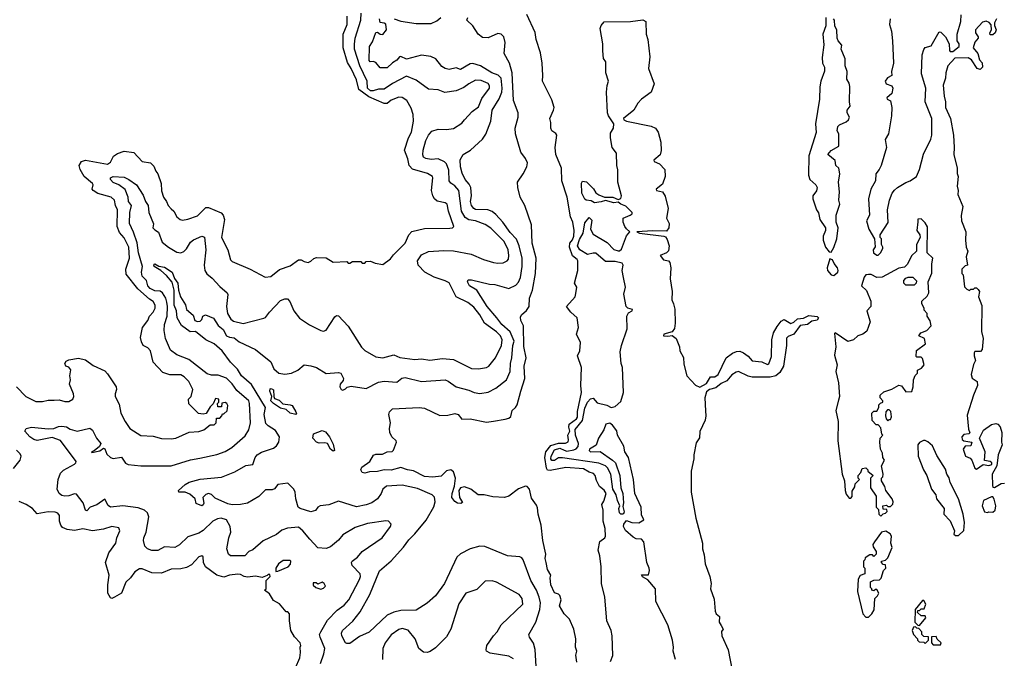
# Model space of a CAD drawing. Extents: x 2029662 to 2246637, y 225654 to 401419.
# Tile 162 of 256: x 2048529 to 2055647, y 392783 to 397399. Entities that reach past the tile are written whole.
import ezdxf

# ---------------------------------------------------------------- set-up
doc = ezdxf.new("R2010")
doc.units = 0

msp = doc.modelspace()

# ---------------------------------------------------------------- linework, layer by layer
at = {"layer": '0CON20XD'}
for points in [[(2048506.2, 394745), (2048573.8, 394675), (2048645, 394640), (2048695, 394638.6), (2048735, 394648.9), (2048779.2, 394649.2), (2048815, 394650.5), (2048855, 394638.6), (2048885, 394638.6), (2048914.4, 394655.6), (2048921.4, 394675), (2048919.4, 394695), (2048888.5, 394765), (2048895.5, 394795), (2048891.9, 394825), (2048897.9, 394867.9), (2048885, 394886.7), (2048862.5, 394895), (2048856.2, 394915), (2048865, 394930), (2048885, 394941.2), (2048955, 394952), (2049005, 394940), (2049060.3, 394900.3), (2049145, 394860.8), (2049165, 394840), (2049226, 394745), (2049228.6, 394725), (2049219.4, 394695), (2049220.6, 394675), (2049249.3, 394619.3), (2049261.4, 394555), (2049292.9, 394495), (2049324.3, 394444.3), (2049405, 394394), (2049495, 394388.6), (2049555, 394371.1), (2049625, 394369.2), (2049657.5, 394375), (2049755, 394416.7), (2049825, 394423.3), (2049860, 394435), (2049905, 394470), (2049935, 394470), (2049950, 394485), (2049951.7, 394518.3), (2049975, 394520), (2049990, 394535), (2049995, 394550), (2050005, 394550), (2050028.3, 394571.7), (2050031.7, 394591.7), (2050035, 394610), (2050027.5, 394625), (2050015, 394632.5), (2049991.7, 394628.3), (2049988.3, 394601.7), (2049961.7, 394601.7), (2049960, 394625), (2049970, 394635), (2049970, 394655), (2049945, 394660), (2049928.3, 394621.7), (2049905, 394600), (2049878.3, 394551.7), (2049855, 394547.5), (2049823, 394553), (2049753, 394623), (2049750, 394655), (2049770, 394675), (2049780, 394725), (2049752.5, 394785), (2049718.8, 394818.8), (2049695, 394831.2), (2049615, 394831.9), (2049565, 394850), (2049494.3, 394924.3), (2049474.4, 395005), (2049455, 395026.4), (2049422.9, 395045), (2049409.5, 395069.5), (2049402.8, 395102.8), (2049416.5, 395173.5), (2049456.1, 395225), (2049466.9, 395255), (2049495, 395285.7), (2049508.5, 395315), (2049509.6, 395335), (2049495, 395362.9), (2049468.5, 395378.5), (2049383.2, 395453.2), (2049299.3, 395559.3), (2049296.2, 395595), (2049322.9, 395675), (2049318, 395755), (2049285, 395821.9), (2049251.2, 395861.2), (2049233.2, 395903.2), (2049235.3, 396025), (2049221.8, 396055), (2049214.4, 396095), (2049191.2, 396115), (2049095, 396142.1), (2049061.1, 396165), (2049053.5, 396175), (2049060, 396205), (2049054.4, 396215), (2048995, 396265.7), (2048965.6, 396315.6), (2048958.8, 396345), (2048976.7, 396375), (2049005, 396383.8), (2049165, 396354.6), (2049185, 396368.1), (2049206.6, 396413.4), (2049237.2, 396432.8), (2049285, 396448), (2049355, 396440), (2049415, 396374.4), (2049474.2, 396364.2), (2049500, 396340), (2049513.3, 396305), (2049528.1, 396285), (2049551.1, 396215), (2049555, 396162.5), (2049568.1, 396115), (2049590, 396085), (2049601.4, 396055), (2049625, 396031.4), (2049642.9, 396015), (2049665.8, 395975), (2049688.8, 395955), (2049705, 395950), (2049745, 395956.7), (2049815, 395982.2), (2049875, 396042.5), (2049895, 396042.5), (2049985, 396002.9), (2050000.6, 395985), (2050009.5, 395955), (2049988.6, 395825), (2050034.2, 395735), (2050053.4, 395663.4), (2050065, 395652), (2050195, 395595.7), (2050303, 395537), (2050345, 395543.3), (2050407.7, 395592.3), (2050485, 395620), (2050545, 395662.5), (2050565, 395662.5), (2050585, 395650), (2050615, 395643.3), (2050635, 395652.5), (2050656.4, 395673.6), (2050675, 395680), (2050745, 395677.5), (2050795, 395647.5), (2050895, 395650), (2050905, 395640), (2050915, 395640), (2050935, 395650), (2050995, 395650), (2051005, 395640), (2051025, 395640), (2051035, 395650), (2051065, 395652.5), (2051098.3, 395638.3), (2051155, 395630), (2051209.7, 395670.3), (2051230.6, 395699.4), (2051315, 395784), (2051342.9, 395845), (2051365, 395867.5), (2051455, 395890), (2051639.1, 395890.9), (2051657.5, 395895), (2051668, 395905), (2051628.8, 396015), (2051618.6, 396065), (2051605.5, 396075.5), (2051548, 396088), (2051527.5, 396105), (2051515.6, 396125), (2051505.6, 396165), (2051516.7, 396255), (2051512.5, 396265), (2051476.7, 396286.7), (2051368.8, 396318.8), (2051343.8, 396343.8), (2051335, 396394), (2051312.1, 396455), (2051340.3, 396545), (2051362, 396585), (2051376.4, 396665), (2051373.4, 396713.4), (2051358.6, 396758.6), (2051326.9, 396815), (2051295, 396837.3), (2051270, 396840), (2051215, 396816.9), (2051186.5, 396793.5), (2051165, 396792.1), (2051052, 396842), (2050980.2, 396895), (2050963.3, 396965), (2050926, 397045), (2050898.4, 397088.4), (2050866.6, 397195), (2050868.4, 397295), (2050897.2, 397365), (2050897.3, 397425)], [(2049496.1, 395923.9), (2049491.9, 395895), (2049505, 395879.2), (2049532.7, 395862.8), (2049560.2, 395790.2), (2049605, 395753.9), (2049665, 395718.7), (2049695, 395714.7), (2049715, 395722.7), (2049735, 395743.5), (2049765, 395791.9), (2049785, 395808.5), (2049845, 395834.4), (2049865, 395826.2), (2049874.7, 395735), (2049863.3, 395625), (2049868.7, 395585), (2049882.8, 395562.8), (2049921.2, 395531.2), (2049975, 395469.4), (2050028.8, 395425), (2050033.8, 395413.8), (2050024.1, 395325), (2050032.5, 395275), (2050054.6, 395235), (2050075, 395219.6), (2050145, 395203.1), (2050295, 395241.4), (2050305, 395245.8), (2050334.5, 395285), (2050415, 395368.2), (2050445, 395382.2), (2050465, 395380.6), (2050482.2, 395362.2), (2050510.5, 395295), (2050552.2, 395242.2), (2050623.4, 395193.4), (2050705, 395151.9), (2050725, 395148.6), (2050745, 395155.8), (2050807.6, 395252.4), (2050819.1, 395260.9), (2050835, 395258.1), (2050905, 395182.9), (2051001.2, 395031.2), (2051025, 395008.6), (2051105, 394963.3), (2051155, 394953.8), (2051235, 394975.5), (2051276.9, 394956.9), (2051385, 394943.9), (2051435, 394948.9), (2051495, 394939.2), (2051585, 394949.7), (2051665, 394942.5), (2051795, 394878.8), (2051845, 394874.6), (2051905, 394885.4), (2051919.5, 394895), (2051968.2, 394955), (2052013.1, 395045), (2052017.1, 395085), (2052005, 395113.1), (2051975, 395142.7), (2051890.4, 395205), (2051855, 395266.5), (2051811.3, 395321.3), (2051769.4, 395355), (2051684.8, 395394.8), (2051635, 395495.9), (2051605, 395511.6), (2051525, 395537.6), (2051458.6, 395575), (2051410, 395625), (2051406.2, 395655), (2051435, 395698.5), (2051485, 395723.9), (2051595, 395730.8), (2051665, 395727.1), (2051793.6, 395703.6), (2051882, 395665), (2051953.5, 395643.5), (2051985, 395638.5), (2052025, 395641.5), (2052052.5, 395655), (2052062.1, 395667.9), (2052066.2, 395693.8), (2052061.5, 395735), (2052030.4, 395795), (2051935, 395892.8), (2051895, 395919.2), (2051825, 395945.8), (2051775, 395953.3), (2051750.1, 395970.1), (2051722.1, 396015), (2051703.1, 396165), (2051675, 396197.1), (2051645, 396217.5), (2051634.8, 396234.8), (2051631.9, 396311.9), (2051615, 396357.2), (2051601.2, 396371.2), (2051555, 396393), (2051505, 396387.8), (2051465.3, 396395.3), (2051449.4, 396405), (2051442.6, 396422.6), (2051445.4, 396455), (2051466.4, 396525), (2051485.3, 396564.7), (2051508, 396592), (2051555, 396606.5), (2051615, 396604.6), (2051665, 396612.9), (2051725, 396651.8), (2051745.3, 396674.7), (2051801.1, 396735), (2051845, 396767.8), (2051870.8, 396829.2), (2051925.6, 396905), (2051925, 396920), (2051915, 396937.8), (2051865, 396960), (2051825, 396962.5), (2051775, 396936.2), (2051740.1, 396909.9), (2051685, 396883.6), (2051601.9, 396871.9), (2051555, 396891.1), (2051485, 396897.1), (2051395, 396962.8), (2051325, 396991.2), (2051225, 396937.8), (2051165, 396896), (2051122.8, 396897.2), (2051085, 396883.8), (2051065, 396885.7), (2051044.3, 396905), (2051041.6, 396955), (2050989, 397065), (2050950.5, 397185), (2050948.6, 397221.4), (2050955.3, 397265), (2050994.7, 397394.7), (2050998.8, 397445)], [(2052555.8, 392755), (2052549.2, 392805), (2052556, 392835), (2052548, 392865), (2052550, 392925), (2052534, 392995), (2052504, 393065), (2052466.2, 393105), (2052432.3, 393162.3), (2052443.8, 393205), (2052435, 393237.5), (2052425, 393247.5), (2052395, 393257.5), (2052368.9, 393315), (2052362.9, 393365), (2052368, 393385), (2052345, 393426), (2052334.3, 393475), (2052328.4, 393505), (2052333.6, 393535), (2052310.2, 393635), (2052298.6, 393745), (2052277.6, 393825), (2052271.9, 393871.9), (2052265, 393890.8), (2052229.5, 393939.5), (2052213.8, 394005), (2052197.5, 394025), (2052185, 394028.4), (2052135, 394008.9), (2052065.7, 393954.3), (2052035, 393945.3), (2051950.2, 393950.2), (2051885.8, 393964.2), (2051844.3, 393964.3), (2051790.5, 394005), (2051745, 394022.5), (2051714.7, 394015.3), (2051704.4, 393995), (2051709.1, 393945), (2051730, 393910), (2051717.8, 393902.2), (2051695, 393905.6), (2051675, 393917.1), (2051654.4, 393945), (2051654.5, 393975.5), (2051671.5, 394028.5), (2051679.5, 394085), (2051665, 394131.2), (2051645, 394146), (2051615, 394138.1), (2051575, 394099.6), (2051515, 394093.1), (2051455, 394097.6), (2051375, 394138.4), (2051333.3, 394145), (2051285, 394162.2), (2051215, 394141.9), (2051165, 394144.7), (2051115, 394132.4), (2051058.9, 394131.1), (2051025, 394120.5), (2051005.4, 394125.4), (2050994.5, 394145), (2051002.5, 394165), (2051060, 394205), (2051087.7, 394252.3), (2051105, 394259.1), (2051151.3, 394258.7), (2051185, 394276.2), (2051221.1, 394278.9), (2051232.5, 394287.5), (2051252.5, 394345), (2051250, 394355), (2051219.5, 394385), (2051205.4, 394415), (2051202.3, 394445), (2051210.2, 394485), (2051197.7, 394545), (2051203.6, 394565), (2051225, 394585.4), (2051417, 394597), (2051455, 394590.8), (2051567.6, 394537.6), (2051625, 394540), (2051675, 394551.8), (2051698, 394545), (2051725, 394511.2), (2051785.9, 394514.1), (2051905, 394490.4), (2051955, 394496.9), (2052039.1, 394510.9), (2052065, 394519.2), (2052079.3, 394530.7), (2052088.5, 394575), (2052113.6, 394596.4), (2052124.4, 394615), (2052151.8, 394715), (2052180.4, 394805), (2052175.8, 394895), (2052190.3, 394955), (2052174, 395036), (2052170.4, 395185), (2052152.5, 395225), (2052150.5, 395249.5), (2052156, 395265), (2052193.8, 395296.2), (2052211.9, 395325), (2052214.5, 395385), (2052236.7, 395445), (2052256.9, 395565), (2052262.5, 395675), (2052233.9, 395783.9), (2052230, 395915), (2052180, 396055), (2052146.2, 396115), (2052130, 396185), (2052127.5, 396225), (2052168.8, 396285), (2052194.4, 396335.6), (2052200, 396365), (2052186, 396395), (2052151.4, 396441.4), (2052113.1, 396575), (2052111.5, 396615), (2052132.7, 396695), (2052133.3, 396725), (2052099.1, 396815), (2052090, 397015), (2052069.1, 397085), (2052030.5, 397155), (2052038.1, 397235), (2052029.2, 397275), (2052009.2, 397295), (2051985, 397300), (2051915, 397267.5), (2051875, 397270), (2051844.5, 397294.5), (2051805.5, 397355.5), (2051762, 397395), (2051769.2, 397415)], [(2051913.6, 396023.6), (2051825, 396028), (2051811.5, 396035), (2051795, 396055.7), (2051787.8, 396085), (2051796.5, 396125), (2051790.5, 396185), (2051779.4, 396209.4), (2051748.5, 396245), (2051728.6, 396288.6), (2051716.7, 396335), (2051712.9, 396385), (2051734.4, 396425.6), (2051788.8, 396455), (2051873.8, 396536.2), (2051898.3, 396571.7), (2051934.7, 396665), (2051945.8, 396745), (2051995, 396827.1), (2052014.4, 396875), (2052017.8, 396905), (2052009.2, 396975), (2051987.1, 396997.1), (2051942.3, 397015), (2051861.5, 397065), (2051805, 397083.3), (2051785, 397078.8), (2051715, 397038.2), (2051685, 397050.8), (2051635, 397038.6), (2051605.5, 397045.5), (2051581.3, 397061.3), (2051538, 397115), (2051501.8, 397131.8), (2051435, 397142.2), (2051325, 397113.2), (2051285, 397131.9), (2051275, 397130.6), (2051254.6, 397105.4), (2051225, 397087.5), (2051185, 397050.8), (2051135, 397050.8), (2051105, 397090.3), (2051085, 397097.1), (2051062.5, 397095), (2051056.5, 397105), (2051058.9, 397205), (2051080.3, 397239.7), (2051105, 397306.2), (2051115, 397308.9), (2051135.2, 397295.2), (2051155, 397292.4), (2051180.4, 397325), (2051175, 397365.7), (2051165, 397374.4), (2051135, 397378.8), (2051131.1, 397405)], [(2051236.7, 397405), (2051285, 397388.8), (2051395, 397371.8), (2051505, 397371.2), (2051545, 397390.5), (2051573.3, 397415)], [(2052799.4, 392759.4), (2052816.9, 392803.1), (2052811.5, 392945), (2052805, 392983.1), (2052774.4, 393054.4), (2052758.9, 393225), (2052734.8, 393324.8), (2052733.5, 393443.5), (2052722.2, 393525), (2052710.4, 393565), (2052723.4, 393626.6), (2052760, 393655), (2052763.1, 393665), (2052760.8, 393720.8), (2052747.9, 393775), (2052747.4, 393855), (2052736.7, 393895), (2052751.4, 393918.6), (2052769.6, 393975), (2052755, 393998.6), (2052721.2, 394025), (2052699.1, 394069.1), (2052689.2, 394105), (2052678.5, 394118.5), (2052645, 394128.9), (2052605, 394152.1), (2052477.8, 394162.2), (2052365, 394140), (2052345, 394142.6), (2052336.8, 394156.8), (2052324.6, 394235), (2052333.5, 394275), (2052367.8, 394322.2), (2052425, 394338.8), (2052475, 394338.9), (2052493.1, 394346.9), (2052497.7, 394362.3), (2052492.9, 394395), (2052506.2, 394425), (2052499.4, 394455), (2052502.1, 394475), (2052555, 394514), (2052561.8, 394525), (2052562.7, 394567.3), (2052589.7, 394705), (2052585.9, 394755), (2052591.6, 394885), (2052561.2, 394968.8), (2052577.6, 395005), (2052583.4, 395065), (2052555.5, 395125), (2052569.4, 395175), (2052558.1, 395245), (2052513.3, 395285), (2052481.4, 395325), (2052543.8, 395395), (2052549.5, 395420.5), (2052556.4, 395465), (2052541.1, 395495), (2052564.8, 395585), (2052563.3, 395655), (2052560.4, 395665), (2052525, 395691.1), (2052503.4, 395755), (2052506.1, 395783.9), (2052525, 395807.1), (2052535.2, 395835.2), (2052537, 395875), (2052528.3, 395935), (2052511.6, 395975), (2052487.1, 396115), (2052448.2, 396235), (2052445.8, 396325), (2052404.1, 396425), (2052399.8, 396475), (2052411.6, 396565), (2052405.8, 396575.8), (2052376.5, 396595), (2052369.8, 396615), (2052369.5, 396655), (2052361.5, 396685), (2052389, 396745), (2052391.8, 396765), (2052375, 396820), (2052307.9, 396955), (2052311.8, 396995), (2052307.1, 397085), (2052295, 397160), (2052261.9, 397255), (2052255, 397306.7), (2052195, 397437.5)], [(2053270.7, 392775), (2053253.8, 392835), (2053255.9, 392865), (2053247.3, 392915), (2053215.4, 393025), (2053128.8, 393195), (2053125, 393286), (2053070, 393350), (2053032.5, 393372.5), (2053024.6, 393385.4), (2053073.8, 393386.2), (2053082, 393418), (2053080.4, 393435), (2053062.1, 393475), (2053040.5, 393625), (2053023.5, 393643.5), (2052985, 393646.7), (2052965, 393657.8), (2052908.2, 393708.2), (2052894.5, 393735.5), (2052897.5, 393752.5), (2052915, 393780), (2052954.9, 393764.9), (2053005, 393761.9), (2053041.2, 393785), (2053025, 393820), (2053022.9, 393875), (2052976.2, 393975), (2052966.9, 394075), (2052929.2, 394235), (2052904.4, 394274.4), (2052896.2, 394316.2), (2052850.7, 394395), (2052845, 394426.2), (2052815, 394468.5), (2052795, 394482.5), (2052765.4, 394474.6), (2052751.8, 394435), (2052714, 394375), (2052697.3, 394322.7), (2052648.8, 394295), (2052645, 394284.2), (2052655.7, 394275.7), (2052725, 394277.9), (2052815, 394216.2), (2052835.6, 394195), (2052867.7, 394105), (2052875.3, 394015), (2052889.7, 393975), (2052893.7, 393906.3), (2052889.7, 393879.7), (2052898.6, 393841.4), (2052895, 393827.5), (2052886.1, 393823.9), (2052875, 393824.2), (2052864.5, 393835), (2052860, 393865), (2052868, 393885), (2052850, 393925), (2052841.5, 393965), (2052817, 394005), (2052803.7, 394115), (2052779.3, 394159.3), (2052763.5, 394173.5), (2052715, 394193.3), (2052453.2, 394233.2), (2052425, 394231.7), (2052395, 394213.3), (2052375, 394212.5), (2052369.3, 394225), (2052372.3, 394245), (2052395, 394291.2), (2052435, 394301.2), (2052465, 394286.4), (2052485, 394280.8), (2052535, 394288.9), (2052552.5, 394297.5), (2052566.4, 394313.6), (2052569, 394335), (2052547.6, 394395), (2052544.1, 394435.9), (2052598, 394502), (2052615, 394591.4), (2052635, 394634.4), (2052655, 394658.9), (2052675, 394664), (2052705, 394630.9), (2052773.3, 394613.3), (2052805, 394596.7), (2052835, 394602.5), (2052875, 394640), (2052894, 394705), (2052887.8, 394885), (2052877.1, 394915), (2052871.2, 394998.8), (2052880, 395045), (2052920.2, 395165), (2052917.3, 395255), (2052930.3, 395279.7), (2052957.5, 395295), (2052960, 395305), (2052925, 395313.3), (2052913.1, 395325), (2052896.8, 395415), (2052908.8, 395465), (2052894.4, 395534.4), (2052885.6, 395585), (2052890.6, 395625), (2052885, 395638.5), (2052835, 395650), (2052765, 395652.3), (2052695, 395710.2), (2052675, 395711.9), (2052635, 395700.8), (2052579.7, 395735), (2052561.2, 395765), (2052575, 395810.9), (2052602.9, 395857.1), (2052615, 395930), (2052645, 395970), (2052665, 395950), (2052654.6, 395885), (2052675, 395848.5), (2052775, 395788.1), (2052825, 395737.5), (2052855, 395727.8), (2052865, 395728.6), (2052879, 395741), (2052915, 395837.5), (2052940, 395865), (2052915, 395886.2), (2052905, 395903.8), (2052891.9, 395935), (2052892.2, 395965), (2052941.2, 395985), (2052956.2, 395995), (2052956.7, 396005), (2052910.7, 396050.7), (2052875, 396064.4), (2052855, 396080), (2052824.5, 396075.5), (2052765, 396093.1), (2052731.7, 396081.7), (2052685, 396074.4), (2052659.5, 396089.5), (2052625, 396094.6), (2052615, 396102.7), (2052593.9, 396145), (2052591.5, 396218.5), (2052597.6, 396232.4), (2052627.6, 396227.6), (2052677.4, 396177.4), (2052695, 396146.9), (2052715, 396132.2), (2052757, 396117), (2052818, 396115), (2052855, 396098.6), (2052873.9, 396106.1), (2052880.4, 396125), (2052852.3, 396225), (2052853.9, 396313.9), (2052846.2, 396345), (2052843.1, 396433.1), (2052813.3, 396475), (2052799.5, 396545), (2052800.9, 396579.1), (2052822, 396615), (2052823.3, 396645), (2052785, 396703.8), (2052778.8, 396725), (2052772.3, 396875), (2052776.6, 396923.4), (2052786.7, 396955), (2052766, 397015), (2052767.5, 397095), (2052748.5, 397118.5), (2052744.6, 397174.6), (2052744.6, 397225.4), (2052725.5, 397334.5), (2052732.6, 397357.4), (2052755, 397382.5), (2052945, 397385.8), (2053035, 397397.5), (2053055, 397386.9), (2053057.1, 397295), (2053069.5, 397255), (2053085, 397130), (2053073.8, 397045), (2053116.9, 396935), (2053095.4, 396874.6), (2053023.8, 396825), (2052996.7, 396795), (2052970, 396745), (2052893.3, 396685), (2052897.5, 396675), (2052916.1, 396666.1), (2053095, 396629.2), (2053125, 396614.2), (2053145.4, 396585.4), (2053163.8, 396513.8), (2053166.4, 396453.6), (2053159, 396421), (2053113.8, 396383.8), (2053116.7, 396375), (2053155, 396356), (2053192.7, 396315), (2053194.7, 396265), (2053175, 396210), (2053130, 396175), (2053132.5, 396165), (2053175, 396154.2), (2053194.3, 396124.3), (2053218.1, 396035), (2053205.8, 395965), (2053224.8, 395924.8), (2053222.5, 395895), (2053205, 395871.1), (2053106.4, 395873.6), (2052990, 395865), (2053010, 395855), (2053185, 395834.8), (2053198.3, 395828.3), (2053210.6, 395810.6), (2053224.6, 395765), (2053220.7, 395729.3), (2053205, 395713.6), (2053160, 395695), (2053182.7, 395662.7), (2053220, 395655), (2053228.2, 395645), (2053236.8, 395605), (2053231, 395525), (2053246.2, 395435), (2053244.8, 395375), (2053255.1, 395345.1), (2053265.7, 395305.8), (2053267.6, 395205), (2053261.9, 395168.1), (2053245, 395142.9), (2053185, 395126.2), (2053182.5, 395115), (2053215, 395111.2), (2053245, 395115.7), (2053275.4, 395095.4), (2053299.1, 395035), (2053300.3, 395005), (2053327.1, 394957.1), (2053330.1, 394910.1), (2053353, 394825), (2053415, 394757.5), (2053445, 394743.7), (2053495, 394768.5), (2053523.5, 394816.5), (2053555, 394818.5), (2053579.4, 394835), (2053636.9, 394955), (2053681.2, 394988.8), (2053710, 395000), (2053735, 395003.6), (2053762.1, 394992.1), (2053796.1, 394966.1), (2053825, 394932.7), (2053895, 394925.3), (2053935, 394907.5), (2053945, 394911.5), (2053962.9, 394965), (2053967.3, 395085), (2053978.5, 395135), (2054005, 395181.2), (2054035, 395219.1), (2054055, 395232.3), (2054105, 395203.8), (2054125, 395211.8), (2054152.8, 395237.2), (2054195, 395242.8), (2054235, 395260.4), (2054295, 395254.2), (2054302.9, 395245), (2054295, 395228.1), (2054255, 395220.4), (2054224.2, 395195), (2054172.4, 395187.6), (2054125.2, 395124.8), (2054085, 395108.2), (2054073, 395097), (2054071.6, 395045), (2054051.1, 394895), (2054025, 394848.1), (2053995, 394826), (2053955, 394815.6), (2053825, 394815.8), (2053795, 394821.9), (2053725, 394856.2), (2053707.8, 394852.2), (2053678.3, 394831.7), (2053640.8, 394789.2), (2053600.7, 394769.3), (2053561.2, 394738.8), (2053515.8, 394725), (2053495, 394708.8), (2053481.2, 394665), (2053487.1, 394572.9), (2053490.3, 394535), (2053485.6, 394505), (2053445, 394422.2), (2053443.8, 394376.2), (2053420.6, 394339.4), (2053403.5, 394255), (2053402.9, 394225), (2053383, 394135), (2053382.9, 393985), (2053417.1, 393795), (2053464.5, 393615), (2053464.8, 393575), (2053477.8, 393532.2), (2053483.7, 393465), (2053519.5, 393375), (2053528.1, 393325), (2053523.1, 393285), (2053550.2, 393210.2), (2053557.4, 393125), (2053565, 393105.6), (2053587.3, 393085), (2053586.2, 393045), (2053600.5, 393020.5), (2053613.8, 392995), (2053602.7, 392977.3), (2053604.7, 392945), (2053650, 392845), (2053679.6, 392695)], [(2054357.5, 397415), (2054357.5, 397355), (2054336.2, 397295), (2054342.3, 397217.7), (2054330, 397125), (2054332.5, 397085), (2054346.2, 397055), (2054346.4, 397026.4), (2054320.6, 396955), (2054313.2, 396913.2), (2054310.8, 396825), (2054283, 396647), (2054287.7, 396582.3), (2054233.3, 396415), (2054231.4, 396275), (2054241.2, 396245), (2054283.8, 396205), (2054294, 396185), (2054288.3, 396161.7), (2054263.8, 396125), (2054263.8, 396105), (2054290, 396025), (2054303.9, 396003.9), (2054314.1, 395954.1), (2054353.8, 395895), (2054353.3, 395875), (2054337.5, 395835), (2054337.5, 395805), (2054353.3, 395755), (2054380.7, 395720.7), (2054395, 395717.5), (2054415, 395752.5), (2054436.2, 395815), (2054446.7, 395895), (2054432.5, 395935), (2054432.5, 395985), (2054457.5, 396065), (2054450, 396095), (2054456.7, 396155), (2054447.5, 396225), (2054457.5, 396285), (2054450, 396325), (2054430, 396345), (2054425, 396380), (2054372.5, 396425), (2054395, 396452.5), (2054450, 396485), (2054450, 396575), (2054440, 396595), (2054443, 396627), (2054455, 396640), (2054505, 396660), (2054520, 396675), (2054527.5, 396695), (2054510, 396725), (2054510, 396745), (2054532.5, 396775), (2054527.5, 396805), (2054530, 396915), (2054525, 396940), (2054508.3, 396968.3), (2054510, 397025), (2054497.5, 397065), (2054496.4, 397116.4), (2054467.5, 397185), (2054473.3, 397215), (2054446.7, 397245), (2054440, 397265), (2054437.5, 397325), (2054423, 397353), (2054420, 397395), (2054412.5, 397405)], [(2054821.1, 397405), (2054817.1, 397365), (2054831.4, 397315), (2054840, 397245), (2054845.5, 397085), (2054832, 397025), (2054833.3, 396995), (2054802.4, 396977.6), (2054786.9, 396955), (2054794, 396935), (2054835, 396921.2), (2054841.4, 396905), (2054834.4, 396865.6), (2054797.5, 396835), (2054800, 396825), (2054825, 396812.5), (2054834, 396765), (2054830.8, 396705), (2054810, 396575), (2054786.4, 396533.6), (2054796.2, 396475), (2054755.8, 396344.2), (2054743.3, 396315), (2054717.5, 396285), (2054715.8, 396235), (2054682.5, 396175), (2054666, 396105), (2054672.9, 395985), (2054650, 395945), (2054668.8, 395885), (2054707.5, 395815), (2054713, 395757), (2054700, 395735), (2054702.5, 395715), (2054725, 395697.5), (2054735, 395697.5), (2054752.5, 395715), (2054770, 395745), (2054770, 395755), (2054760, 395775), (2054760, 395815), (2054750, 395825), (2054750, 395845), (2054806.4, 395933.6), (2054803.8, 396025), (2054816.7, 396095), (2054836.7, 396145), (2054852.3, 396167.7), (2054875, 396186.7), (2054935, 396222.5), (2054966.1, 396233.9), (2055012.5, 396265), (2055033.8, 396315), (2055062.7, 396427.3), (2055115.9, 396534.1), (2055123.8, 396565), (2055122, 396685), (2055076, 396805), (2055078.8, 396905), (2055047.7, 397007.7), (2055053.1, 397145), (2055065, 397183.3), (2055075, 397197.5), (2055119.3, 397210.7), (2055175, 397310), (2055188.3, 397308.3), (2055222.5, 397275), (2055247.5, 397225), (2055250, 397175), (2055255, 397170), (2055275, 397170), (2055320, 397205), (2055320, 397225), (2055307, 397247), (2055307.5, 397295), (2055333.3, 397385), (2055336.4, 397433.6)], [(2055590, 397405), (2055576, 397375), (2055576, 397356), (2055587.5, 397325), (2055580, 397305), (2055565, 397290), (2055545, 397290), (2055542.5, 397305), (2055554.1, 397325.9), (2055551.4, 397361.4), (2055537.9, 397377.9), (2055515, 397387.5), (2055489.7, 397380.3), (2055438.8, 397325), (2055438.8, 397305), (2055457.5, 397275), (2055457.5, 397265), (2055433, 397237), (2055422.5, 397195), (2055456.7, 397155), (2055468.3, 397108.3), (2055487, 397087), (2055490, 397055), (2055471.7, 397038.3), (2055450, 397045), (2055409.3, 397109.3), (2055385, 397122.5), (2055288.3, 397121.7), (2055240, 397065), (2055223.3, 397015), (2055221.2, 396975), (2055206.2, 396925), (2055212.5, 396845), (2055222, 396805), (2055221.2, 396765), (2055259.2, 396685), (2055280, 396565), (2055285.8, 396475), (2055282.5, 396425), (2055306.7, 396325), (2055306.4, 396286.4), (2055313.3, 396265), (2055306.2, 396195), (2055313.3, 396165), (2055312, 396135), (2055347.7, 396047.7), (2055336.4, 395983.6), (2055336.7, 395945), (2055370, 395865), (2055367.5, 395805), (2055372.5, 395755), (2055382.5, 395725), (2055372.5, 395685), (2055380, 395625), (2055365, 395620), (2055340, 395595), (2055340, 395565), (2055350, 395555), (2055358.3, 395468.3), (2055375, 395450), (2055395, 395442.5), (2055405, 395450), (2055425, 395450), (2055435, 395460), (2055445, 395460), (2055458.3, 395448.3), (2055467.5, 395435), (2055460, 395395), (2055483.6, 395333.6), (2055483.3, 395145), (2055493.3, 395095), (2055487.5, 395015), (2055475, 395000), (2055435, 395000), (2055428.3, 394991.7), (2055428.3, 394968.3), (2055440, 394935), (2055423.6, 394906.4), (2055407.5, 394835), (2055415, 394807.5), (2055450, 394785), (2055452.5, 394755), (2055423.8, 394685), (2055379.3, 394540.7), (2055389.3, 394439.3), (2055397, 394413), (2055390, 394405), (2055355, 394401.4), (2055339.4, 394385), (2055342.9, 394365), (2055355, 394355.6), (2055412.5, 394345), (2055405, 394320), (2055365, 394316), (2055350, 394295), (2055366.2, 394245), (2055400.7, 394230.7), (2055411.2, 394215), (2055435, 394157.5), (2055445, 394150), (2055495, 394183.3), (2055535, 394175.8), (2055555.9, 394184.1), (2055556.2, 394195), (2055545.7, 394205.7), (2055503.8, 394213.8), (2055508, 394275), (2055467.5, 394375), (2055497.3, 394432.7), (2055555, 394472.5), (2055585, 394480), (2055600, 394475), (2055617, 394457), (2055630, 394415), (2055627.5, 394345), (2055632.5, 394325), (2055603.3, 394255), (2055593.3, 394175), (2055558.8, 394115), (2055561.7, 394031.7), (2055565, 394020), (2055575, 394017.5), (2055625, 394046.7), (2055648.3, 394048.3)], [(2050703.3, 392745), (2050728.8, 392815), (2050736.3, 392855), (2050700.2, 392935), (2050697.5, 392955), (2050705, 392975.6), (2050755, 393058.5), (2050825, 393131.5), (2050875, 393166.2), (2050908.7, 393205), (2050986, 393354), (2050992.4, 393375), (2050990.3, 393395), (2050933.6, 393455), (2050928.9, 393475), (2050933.3, 393485), (2050972, 393515), (2051004, 393556), (2051148.6, 393655), (2051210, 393735), (2051213.6, 393753.6), (2051195, 393773.3), (2051175, 393775.8), (2051043.2, 393756.8), (2050955, 393727.5), (2050865, 393674.5), (2050834, 393636), (2050775, 393589.5), (2050745, 393577.8), (2050685, 393582.7), (2050627.5, 393645), (2050576, 393705), (2050545, 393730.3), (2050465, 393724.7), (2050425, 393709.6), (2050385, 393677.3), (2050288.3, 393631.7), (2050215, 393566.5), (2050185, 393555.4), (2050157.1, 393525), (2050054.2, 393524.2), (2050038.8, 393535), (2050026.1, 393575), (2050040.5, 393655), (2050054.7, 393695), (2050051.4, 393735), (2050025, 393782.9), (2049985, 393796.7), (2049958, 393792), (2049924.7, 393775.3), (2049855, 393707.3), (2049825, 393686.9), (2049745, 393662.2), (2049685, 393603.6), (2049650, 393585), (2049575, 393589.2), (2049527, 393563), (2049485, 393563.3), (2049454.2, 393575), (2049433.3, 393593.3), (2049423.8, 393633.8), (2049425.5, 393655), (2049444.6, 393695), (2049462, 393805), (2049452.6, 393835), (2049431.5, 393855), (2049385, 393870.6), (2049275, 393884.8), (2049185, 393875.3), (2049168.2, 393888.2), (2049145, 393933.3), (2049087.7, 393892.3), (2049038.5, 393875), (2049015, 393848.6), (2049005, 393854), (2048987.9, 393907.9), (2048939.6, 393969.6), (2048925, 393972.7), (2048885, 393958.2), (2048855, 393956), (2048835, 393960.4), (2048815, 393974.7), (2048800, 394005), (2048808.5, 394075), (2048825, 394121.2), (2048845, 394144), (2048925, 394186.2), (2048935.7, 394195), (2048937.5, 394205), (2048825, 394357.5), (2048765, 394379.3), (2048655, 394358.6), (2048631.9, 394365), (2048602.2, 394385), (2048566.2, 394425), (2048576.2, 394443.8), (2048615, 394454.3), (2048735, 394441.8), (2048775, 394444.6), (2048810.8, 394459.2), (2048835, 394461.9), (2048867.1, 394457.1), (2048895, 394438.5), (2048945, 394424.7), (2049035.8, 394445.8), (2049055, 394433.3), (2049083.5, 394373.5), (2049116.2, 394335), (2049106.2, 394313.8), (2049067.3, 394282.7), (2049047.5, 394275), (2049050, 394270), (2049108.2, 394281.8), (2049135, 394302.5), (2049145, 394297.5), (2049159.4, 394259.4), (2049185, 394234.5), (2049205, 394226.9), (2049265, 394236.7), (2049294.7, 394194.7), (2049314, 394184), (2049405, 394173.5), (2049625, 394173.8), (2049765, 394218.2), (2049831.1, 394228.9), (2049954.1, 394255.9), (2050015, 394278.5), (2050062, 394308), (2050158.2, 394391.8), (2050186.2, 394435), (2050196.8, 394485), (2050191.2, 394625), (2050184.7, 394645), (2050099.8, 394719.8), (2050066.2, 394766.2), (2050025, 394808.5), (2049965, 394828.5), (2049915, 394829.4), (2049885, 394838.7), (2049752.5, 394942.5), (2049665, 394976.5), (2049619.5, 395009.5), (2049582.3, 395095), (2049572.7, 395152.8), (2049576.2, 395195), (2049596.2, 395255), (2049598.2, 395325), (2049591.8, 395358.2), (2049584.8, 395385), (2049561.6, 395425), (2049545, 395437), (2049505, 395439.6), (2049472.5, 395455), (2049456.6, 395475), (2049444.8, 395514.8), (2049414.8, 395545), (2049410, 395575), (2049415.9, 395615), (2049388.6, 395715), (2049378.8, 395785), (2049352.8, 395862.8), (2049322.9, 395925), (2049324.6, 396005.4), (2049337.5, 396055), (2049315.5, 396085), (2049313.6, 396115), (2049291.2, 396171.2), (2049245, 396204.6), (2049205, 396223.2), (2049185.5, 396245), (2049184.7, 396255.3), (2049204.8, 396265.2), (2049285, 396260), (2049318, 396245), (2049374.7, 396204.7), (2049421, 396131), (2049438, 396085), (2049459.1, 396055), (2049461.8, 396005), (2049496.1, 395923.9)], [(2052262.3, 392725), (2052255.9, 392845.9), (2052243.8, 392893.8), (2052214.4, 392935), (2052210.5, 392955), (2052260, 393045), (2052288.6, 393135), (2052293.4, 393185), (2052285.6, 393225), (2052265.7, 393275), (2052225.4, 393345), (2052170, 393495), (2052158.5, 393508.5), (2052145, 393515.8), (2052055, 393522.9), (2051891.7, 393591.7), (2051855, 393594.2), (2051784.6, 393575.4), (2051715, 393538.6), (2051688.6, 393515), (2051599.1, 393325), (2051535, 393234.2), (2051475, 393180.8), (2051395, 393132), (2051285, 393128.5), (2051235, 393117.3), (2051185, 393094.5), (2051055, 392973.3), (2050985, 392941.4), (2050915, 392889.2), (2050895, 392889.2), (2050885, 392896), (2050858.6, 392945), (2050855.6, 392965), (2050862.2, 392985), (2050938.2, 393051.8), (2050990.1, 393119.9), (2051059.6, 393245), (2051131.1, 393415), (2051215, 393487.5), (2051305, 393585.6), (2051341.3, 393638.7), (2051385, 393681.8), (2051468.7, 393781.3), (2051523, 393877), (2051532.3, 393915), (2051526.9, 393946.9), (2051511.5, 393965), (2051405, 394010.3), (2051295, 394034.7), (2051181.7, 394028.3), (2051154.6, 394005), (2051143.1, 393975), (2051115, 393935.7), (2051075, 393906.4), (2051035, 393891.5), (2050965, 393877.5), (2050835, 393918.8), (2050765, 393892.5), (2050702.5, 393885), (2050683.8, 393875), (2050668.8, 393851.2), (2050635, 393840.8), (2050556.7, 393865), (2050542.5, 393875), (2050525.6, 393935), (2050521.5, 393985), (2050510.5, 394005), (2050468.6, 394048.6), (2050395, 394040), (2050370.9, 394009.1), (2050355, 394001.1), (2050305, 394000), (2050257.9, 393952.1), (2050175, 393904.2), (2050125, 393893.8), (2050065, 393893.6), (2050035, 393900), (2049941.7, 393941.7), (2049915, 393967.9), (2049893.3, 393975), (2049873.9, 393966.1), (2049853.8, 393945), (2049859.2, 393905), (2049856.3, 393893.7), (2049845, 393886.2), (2049805, 393903.3), (2049797.5, 393935), (2049759.8, 393969.8), (2049725, 393984.5), (2049680, 393985), (2049677.5, 393995), (2049725, 394039.2), (2049755, 394055.5), (2049835, 394079.2), (2049987, 394093), (2050085, 394130), (2050165, 394175.6), (2050215, 394184), (2050230.6, 394235), (2050246.7, 394255), (2050277.4, 394272.6), (2050365, 394301.8), (2050385, 394318.6), (2050403.3, 394345), (2050407.3, 394385), (2050379.4, 394429.4), (2050325, 394462.7), (2050309.8, 394479.8), (2050296.7, 394545), (2050306.4, 394595), (2050205, 394762.5), (2050133.8, 394823.8), (2050104.2, 394874.2), (2050053, 394923), (2049992, 395005), (2049935, 395056), (2049875, 395084.2), (2049799.5, 395145), (2049762.1, 395142.1), (2049698.2, 395188.2), (2049668.6, 395245), (2049662, 395295), (2049645.4, 395335), (2049646.7, 395445), (2049630.6, 395500.6), (2049590.7, 395550.7), (2049548.5, 395585), (2049502.5, 395615), (2049497.8, 395625), (2049505, 395635.5), (2049535, 395618.1), (2049575, 395610.7), (2049630.3, 395575), (2049649.2, 395529.2), (2049672, 395495), (2049677.1, 395445), (2049692.6, 395395), (2049728.1, 395338.1), (2049734.7, 395305), (2049784, 395264), (2049795, 395224), (2049815, 395217.5), (2049835, 395220.6), (2049845, 395231.2), (2049853.2, 395256.8), (2049873.5, 395266.5), (2049930.6, 395240.6), (2049965, 395187.7), (2049999.8, 395159.8), (2050023.3, 395115), (2050045, 395103.4), (2050079.1, 395099.1), (2050115, 395071.5), (2050233.8, 395015), (2050345, 394926.7), (2050366, 394875), (2050403.6, 394843.6), (2050445, 394837.5), (2050495, 394844.4), (2050539.2, 394865), (2050585, 394904.2), (2050635, 394897.1), (2050675, 394885.7), (2050745, 394841.2), (2050835, 394848.8), (2050850, 394845), (2050871.2, 394805), (2050868.3, 394791.7), (2050846.2, 394765), (2050842.5, 394745), (2050853.8, 394725), (2050865, 394722), (2050885, 394730), (2050896.4, 394743.6), (2050925, 394749.2), (2051035, 394732.5), (2051122, 394778), (2051165, 394785.6), (2051255, 394780), (2051292.4, 394807.6), (2051315, 394812.9), (2051435, 394783.9), (2051605, 394796.2), (2051627.4, 394787.4), (2051685, 394746.5), (2051775, 394721.8), (2051815, 394704.5), (2051855, 394697.3), (2051915, 394707.5), (2051971.2, 394735), (2052047.3, 394795), (2052074.7, 394855), (2052077.8, 394915), (2052087, 394955), (2052093.6, 395045), (2052103.8, 395075), (2052073.8, 395143.8), (2052015.2, 395195), (2051979.6, 395245), (2051908.2, 395325), (2051835, 395444.6), (2051781.4, 395475), (2051766.2, 395505), (2051772.3, 395517.7), (2051795, 395518.6), (2051925, 395486.9), (2051965, 395484.6), (2052065, 395456.4), (2052115, 395479.1), (2052135, 395502.2), (2052148.8, 395535), (2052162.3, 395615), (2052161.9, 395675), (2052140, 395765), (2052121.5, 395811.5), (2052075, 395859.6), (2052021.9, 395935), (2051971, 395991), (2051945, 396012.5), (2051913.6, 396023.6)], [(2054755, 393810), (2054771.7, 393828.3), (2054788.3, 393831.7), (2054800, 393845), (2054798.3, 393858.3), (2054771.7, 393861.7), (2054770, 393885), (2054795, 393890), (2054805, 393880), (2054825, 393880), (2054841.7, 393898.3), (2054842.5, 393915), (2054836.1, 393936.1), (2054790, 393995), (2054782.5, 394025), (2054760, 394065), (2054760, 394085), (2054770, 394095), (2054772.5, 394115), (2054760, 394175), (2054780, 394215), (2054770, 394235), (2054767, 394267), (2054752.5, 394295), (2054747.5, 394345), (2054750, 394375), (2054770, 394395), (2054762.5, 394402.5), (2054755, 394450), (2054735, 394470), (2054721.7, 394471.7), (2054693, 394503), (2054690, 394555), (2054705, 394570), (2054725, 394570), (2054740, 394595), (2054740, 394615), (2054751.7, 394628.3), (2054770, 394635), (2054770, 394645), (2054750, 394665), (2054750, 394685), (2054775, 394710), (2054835, 394727.5), (2054885, 394757.5), (2054905, 394752.5), (2054935, 394710), (2054978.3, 394711.7), (2054987.5, 394745), (2054990, 394795), (2055003, 394827), (2055020, 394845), (2055020, 394865), (2055049.3, 394880.7), (2055067.5, 394905), (2055055, 394950), (2055045, 394960), (2055015, 394960), (2055010, 394965), (2055011.7, 395008.3), (2055077.5, 395055), (2055070, 395095), (2055030, 395115), (2055043.6, 395136.4), (2055087, 395153), (2055117.5, 395185), (2055111.7, 395221.7), (2055090, 395255), (2055090, 395275), (2055068.3, 395298.3), (2055067.5, 395315), (2055050, 395345), (2055050, 395365), (2055089.3, 395400.7), (2055102.5, 395425), (2055097.5, 395505), (2055123, 395567), (2055122.5, 395635), (2055130, 395675), (2055090, 395715), (2055091.7, 395901.7), (2055075, 395930), (2055045, 395960), (2055021.7, 395958.3), (2055021.7, 395938.3), (2055014.1, 395874.1), (2055037.5, 395845), (2055040, 395825), (2055011.2, 395775), (2055012.5, 395725), (2054977, 395693), (2054948.3, 395631.7), (2054925, 395610), (2054885, 395602.5), (2054765, 395538.8), (2054725, 395536.7), (2054685, 395556), (2054665, 395558), (2054646.4, 395553.6), (2054635, 395537.5), (2054614, 395475), (2054651.2, 395441.2), (2054682.5, 395365), (2054682.5, 395325), (2054653.3, 395295), (2054676.7, 395215), (2054653, 395147), (2054623.3, 395126.7), (2054587.5, 395115), (2054556.1, 395083.9), (2054515, 395073.3), (2054425, 395135.6), (2054420, 395130), (2054428.8, 395035), (2054420, 394975), (2054439.2, 394905), (2054430, 394855), (2054447.8, 394775), (2054454.5, 394675), (2054448.8, 394648.8), (2054430, 394575), (2054445.4, 394495), (2054443.8, 394355), (2054475.7, 394115), (2054490.8, 394065), (2054496.7, 393995), (2054505, 393970), (2054525, 393940), (2054538.3, 393941.7), (2054547.5, 393952.5), (2054548.3, 393991.7), (2054567, 394023), (2054570, 394045), (2054600, 394075), (2054590, 394085), (2054590, 394105), (2054610, 394125), (2054620, 394155), (2054645, 394160), (2054660, 394145), (2054660, 394135), (2054700, 394105), (2054680, 394085), (2054680, 394015), (2054720, 393955), (2054720, 393875), (2054738.3, 393858.3), (2054740, 393825), (2054755, 393810)], [(2054415, 395550), (2054442.5, 395575), (2054446, 395586), (2054441.2, 395605), (2054416, 395636), (2054405, 395662.5), (2054385, 395670), (2054366.2, 395605), (2054370, 395585), (2054395, 395554), (2054415, 395550)], [(2054995, 395480), (2054935, 395480), (2054920, 395495), (2054920, 395515), (2054935, 395530), (2054953, 395537), (2054985, 395537.5), (2055011.7, 395511.7), (2055010, 395495), (2054995, 395480)], [(2050525, 394546), (2050485, 394555.2), (2050455, 394581.5), (2050415, 394591.8), (2050363.6, 394625), (2050345.6, 394645), (2050351.9, 394675), (2050338, 394715), (2050340, 394730), (2050346.4, 394733.6), (2050365, 394724), (2050365.4, 394675.4), (2050371.5, 394661.5), (2050405, 394649.3), (2050432.5, 394622.5), (2050485, 394616.3), (2050499.3, 394609.3), (2050526.4, 394565), (2050529.7, 394550.3), (2050525, 394546)], [(2054805, 394500), (2054815, 394510), (2054825, 394510), (2054831.7, 394528.3), (2054827, 394567), (2054815, 394580), (2054801.7, 394578.3), (2054790, 394565), (2054787.5, 394535), (2054793, 394513), (2054805, 394500)], [(2050795, 394281.5), (2050776.9, 394295), (2050755, 394335.5), (2050735, 394340.4), (2050695, 394338), (2050674.6, 394344.6), (2050649.2, 394375), (2050652.8, 394405), (2050715, 394430.3), (2050739.9, 394419.9), (2050769.9, 394385), (2050795, 394330.6), (2050805, 394284), (2050795, 394281.5)], [(2055315, 393670), (2055353.8, 393706.2), (2055358.6, 393765), (2055350.8, 393825), (2055315.7, 393935), (2055256, 394055), (2055248.1, 394088.1), (2055232, 394115), (2055220.8, 394150.8), (2055158.8, 394248.8), (2055128.3, 394318.3), (2055095, 394347.5), (2055075, 394357.5), (2055063.6, 394356.4), (2055035, 394342.5), (2055023, 394327), (2055023.8, 394245), (2055063.8, 394145), (2055086.2, 394105), (2055120, 394005), (2055152.5, 393965), (2055157.5, 393935), (2055212.5, 393865), (2055210, 393825), (2055255.9, 393775.9), (2055287.5, 393705), (2055281.7, 393681.7), (2055295, 393670), (2055315, 393670)], [(2048484.2, 394155), (2048532.5, 394215), (2048540.8, 394245), (2048532.1, 394262.1), (2048505, 394287.5)], [(2050522.5, 392715), (2050553.9, 392786.1), (2050560, 392825), (2050557.5, 392865), (2050562.5, 392875), (2050556.7, 392895), (2050515, 392937.5), (2050490, 392985), (2050480, 393055), (2050480, 393105), (2050468.3, 393118.3), (2050455, 393120), (2050406.4, 393176.4), (2050365, 393200), (2050335, 393250), (2050300, 393275), (2050310, 393285), (2050310, 393345), (2050340, 393375), (2050338.3, 393388.3), (2050325, 393390), (2050318.3, 393381.7), (2050283, 393367), (2050235, 393376), (2050175, 393370), (2050152.5, 393375), (2050125, 393390), (2050105, 393392), (2050045, 393383.1), (2050005, 393368.9), (2049955, 393383.1), (2049872.5, 393445), (2049857.5, 393475), (2049855.8, 393515.8), (2049845, 393523.3), (2049825, 393516.2), (2049770.2, 393459.8), (2049735, 393438.9), (2049695, 393430), (2049625, 393427.8), (2049555, 393399.6), (2049485, 393401.8), (2049415, 393430.9), (2049395, 393430.8), (2049360.9, 393409.1), (2049330.8, 393365), (2049297.6, 393332.4), (2049265, 393253.8), (2049215, 393224), (2049195, 393216.7), (2049185, 393220), (2049167.5, 393255), (2049166.4, 393315), (2049176.2, 393385), (2049149.5, 393475), (2049174.5, 393545), (2049224.3, 393615), (2049231.4, 393655), (2049254, 393705), (2049246.6, 393726.6), (2049195, 393736.9), (2049135, 393716.2), (2049055, 393704.5), (2048985, 393720), (2048925, 393707.9), (2048873.3, 393713.3), (2048839.2, 393729.2), (2048827.3, 393745), (2048816.5, 393775), (2048816.7, 393815), (2048805, 393831.4), (2048785, 393838.9), (2048735, 393841.1), (2048655, 393827.9), (2048621.5, 393865), (2048575, 393894.5), (2048525.4, 393915.4)], [(2055525, 393837.5), (2055535, 393842.5), (2055565, 393840), (2055580, 393855), (2055586.7, 393885), (2055573.6, 393933.6), (2055565, 393950), (2055555, 393950), (2055496.7, 393925), (2055485.9, 393885.9), (2055505, 393842.5), (2055525, 393837.5)], [(2054665, 393080), (2054690, 393105), (2054707, 393133), (2054710, 393215), (2054730, 393235), (2054740, 393255), (2054725, 393280), (2054715, 393280), (2054705, 393270), (2054690, 393275), (2054690, 393285), (2054680, 393295), (2054680, 393335), (2054705, 393347.5), (2054745, 393350), (2054757, 393363), (2054773, 393417), (2054790, 393435), (2054788.3, 393458.3), (2054771.7, 393461.7), (2054760, 393475), (2054760, 393485), (2054788.3, 393491.7), (2054805, 393510), (2054836.4, 393583.6), (2054827.5, 393615), (2054832.5, 393665), (2054823, 393683), (2054791.7, 393701.7), (2054760, 393695), (2054707.5, 393625), (2054697.5, 393605), (2054698.3, 393588.3), (2054720, 393555), (2054720, 393535), (2054705, 393520), (2054695, 393530), (2054675, 393530), (2054641.7, 393508.3), (2054640, 393495), (2054630, 393485), (2054630, 393445), (2054640, 393435), (2054640, 393395), (2054605, 393382.5), (2054591.2, 393355), (2054586, 393265), (2054623.9, 393103.9), (2054645, 393080), (2054665, 393080)], [(2050381.7, 393411.7), (2050395, 393412.5), (2050470, 393445), (2050486.7, 393463.3), (2050490, 393485), (2050485, 393490), (2050435, 393490), (2050400, 393465), (2050380, 393435), (2050381.7, 393411.7)], [(2050705, 393282.5), (2050725, 393290), (2050740, 393305), (2050730, 393325), (2050715, 393332.5), (2050685, 393320), (2050671.7, 393328.3), (2050651.7, 393328.3), (2050651.7, 393311.7), (2050670, 393295), (2050705, 393282.5)], [(2052100.1, 392780.1), (2052065, 392797.7), (2051929.6, 392819.6), (2051905, 392834.3), (2051900.6, 392845), (2051906.7, 392875), (2051953.3, 392945), (2051980.5, 392975), (2052009.5, 393025), (2052167.1, 393175), (2052161.5, 393215), (2052141.1, 393245), (2051975, 393334.6), (2051945, 393342.1), (2051895, 393340.8), (2051835, 393280.8), (2051754, 393255), (2051703, 393177), (2051646.9, 392993.1), (2051615, 392939.2), (2051570.8, 392895), (2051535, 392859.2), (2051497.4, 392832.6), (2051475, 392825.7), (2051448.7, 392828.7), (2051415, 392854.2), (2051387.3, 392925), (2051337.2, 392987.2), (2051295, 392998.7), (2051268.9, 392991.1), (2051215, 392953.8), (2051170.4, 392895), (2051154.5, 392855), (2051151.4, 392775)], [(2055035, 393020), (2055080, 393075), (2055075, 393090), (2055045, 393090), (2055020, 393115), (2055021.7, 393128.3), (2055035, 393130), (2055045, 393140), (2055068.3, 393141.7), (2055080, 393175), (2055065, 393200), (2055055, 393200), (2055002.5, 393135), (2055000, 393045), (2055021.7, 393021.7), (2055035, 393020)], [(2055075, 392890), (2055100, 392915), (2055098.3, 392938.3), (2055065, 392940), (2055050, 392955), (2055050, 392975), (2055028.3, 392998.3), (2055015, 393000), (2055005, 393010), (2054991.7, 393008.3), (2054980, 392985), (2054990, 392955), (2055020, 392925), (2055020, 392915), (2055031.7, 392901.7), (2055065, 392900), (2055075, 392890)], [(2055185, 392880), (2055190, 392895), (2055161.7, 392921.7), (2055155, 392940), (2055121.7, 392938.3), (2055120, 392895), (2055131.7, 392881.7), (2055185, 392880)]]:
    msp.add_lwpolyline(points, dxfattribs=at)

doc.saveas('drawing.dxf')
